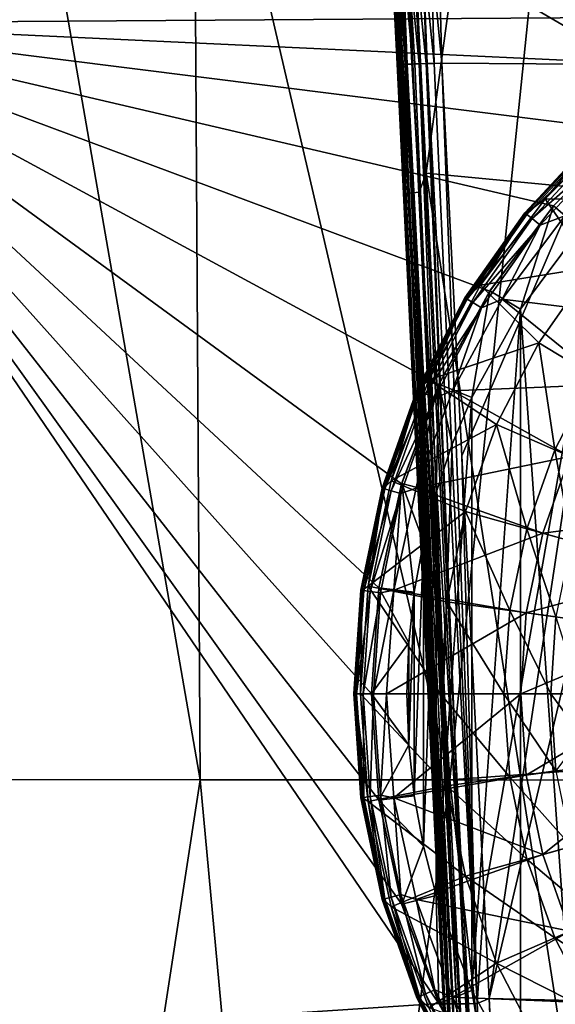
# Model space of a CAD drawing. Header units: metres. Extents: x -109 to 109, y -144 to 54.
# Tile 15 of 150: x -15.42 to -7.89, y -77.67 to -63.82. Entities that reach past the tile are written whole.
import ezdxf

# ---------------------------------------------------------------- set-up
doc = ezdxf.new("R2010")
doc.units = ezdxf.units.M
doc.layers.add('solid_20062313_XXX', color=7, linetype='CONTINUOUS')

msp = doc.modelspace()

# ---------------------------------------------------------------- linework, layer by layer
at = {"layer": 'solid_20062313_XXX'}
for points in [[(-18.923677, -63.866531, -18.736042), (-18.923677, -49.454903, -19.060717), (-4.350951, -63.76862, -18.802891)], [(-10.115058, -64.439003, 75.02153), (-10.074758, -65.254967, 78.635147), (-10.700845, -52.549263, 78.299965)], [(-10.010187, -66.261536, 78.782341), (-10.700845, -52.549263, 78.299965), (-10.074758, -65.254967, 78.635147)], [(-10.183054, -63.059097, 74.965996), (-10.115058, -64.439003, 75.02153), (-10.700845, -52.549263, 78.299965)], [(-10.010187, -66.261536, 78.782341), (-10.685364, -52.58062, 78.417473), (-10.700845, -52.549263, 78.299965)], [(-9.966352, -66.256454, 78.896538), (-10.644606, -52.575531, 78.528023), (-10.685364, -52.58062, 78.417473)], [(-10.010187, -66.261536, 78.782341), (-9.966352, -66.256454, 78.896538), (-10.685364, -52.58062, 78.417473)], [(-9.896093, -66.250427, 78.996613), (-10.579098, -52.569576, 78.6259), (-10.644606, -52.575531, 78.528023)], [(-9.966352, -66.256454, 78.896538), (-9.896093, -66.250427, 78.996613), (-10.644606, -52.575531, 78.528023)], [(-9.803621, -66.243828, 79.076569), (-10.492484, -52.563084, 78.705673), (-10.579098, -52.569576, 78.6259)], [(-9.896093, -66.250427, 78.996613), (-9.803621, -66.243828, 79.076569), (-10.579098, -52.569576, 78.6259)], [(-10.492484, -52.563084, 78.705673), (-9.707692, -65.977661, 79.124809), (-10.100927, -58.236454, 78.920013)], [(-9.803621, -66.243828, 79.076569), (-9.707692, -65.977661, 79.124809), (-10.492484, -52.563084, 78.705673)], [(-7.881042, -52.555065, 79.652817), (-10.100927, -58.236454, 78.920013), (-9.707692, -65.977661, 79.124809)], [(-7.881042, -52.555065, 79.652817), (-9.707692, -65.977661, 79.124809), (-6.993789, -66.234833, 79.953575)], [(-16.3997, -74.506058, 14.193217), (-12.888267, -74.506508, 14.378512), (-15.578664, -59.018909, 17.282871)], [(-12.888267, -74.506508, 14.378512), (-12.981523, -59.019096, 17.406761), (-15.578664, -59.018909, 17.282871)], [(-9.375588, -74.506851, 14.519358), (-10.384068, -59.01923, 17.508102), (-12.981523, -59.019096, 17.406761)], [(-12.888267, -74.506508, 14.378512), (-9.375588, -74.506851, 14.519358), (-12.981523, -59.019096, 17.406761)], [(-9.375588, -74.506851, 14.519358), (-7.783742, -59.019222, 17.586992), (-10.384068, -59.01923, 17.508102)], [(-9.375588, -74.506851, 14.519358), (-5.923224, -74.256767, 14.663168), (-7.783742, -59.019222, 17.586992)], [(-9.528628, -62.870972, 74.119637), (-6.835571, -62.698257, 73.569107), (-6.833674, -64.449638, 73.739952)], [(-10.041655, -62.845592, 74.463936), (-9.97241, -64.442192, 74.565918), (-10.106097, -62.870903, 74.578461)], [(-9.895923, -64.440765, 74.471741), (-9.97241, -64.442192, 74.565918), (-10.041655, -62.845592, 74.463936)], [(-9.957701, -62.914883, 74.37056), (-9.895923, -64.440765, 74.471741), (-10.041655, -62.845592, 74.463936)], [(-10.180702, -62.9132, 74.828178), (-10.105943, -64.441101, 74.901527), (-10.183054, -63.059097, 74.965996)], [(-10.152744, -62.893734, 74.700806), (-10.078644, -64.44236, 74.783318), (-10.180702, -62.9132, 74.828178)], [(-10.085881, -64.442169, 74.807854), (-10.105943, -64.441101, 74.901527), (-10.180702, -62.9132, 74.828178)], [(-10.078644, -64.44236, 74.783318), (-10.085881, -64.442169, 74.807854), (-10.180702, -62.9132, 74.828178)], [(-10.106097, -62.870903, 74.578461), (-10.033789, -64.442726, 74.670578), (-10.152744, -62.893734, 74.700806)], [(-10.033789, -64.442726, 74.670578), (-10.078644, -64.44236, 74.783318), (-10.152744, -62.893734, 74.700806)], [(-10.000704, -64.442535, 74.609703), (-10.033789, -64.442726, 74.670578), (-10.106097, -62.870903, 74.578461)], [(-9.97241, -64.442192, 74.565918), (-10.000704, -64.442535, 74.609703), (-10.106097, -62.870903, 74.578461)], [(-9.8626, -62.892982, 74.281036), (-9.806087, -64.438477, 74.390221), (-9.957701, -62.914883, 74.37056)], [(-9.865723, -64.440056, 74.441498), (-9.895923, -64.440765, 74.471741), (-9.957701, -62.914883, 74.37056)], [(-9.806087, -64.438477, 74.390221), (-9.865723, -64.440056, 74.441498), (-9.957701, -62.914883, 74.37056)], [(-9.754921, -62.87701, 74.207436), (-9.704973, -64.435387, 74.323227), (-9.8626, -62.892982, 74.281036)], [(-9.704973, -64.435387, 74.323227), (-9.806087, -64.438477, 74.390221), (-9.8626, -62.892982, 74.281036)], [(-9.637234, -62.871311, 74.152191), (-9.594908, -64.431564, 74.272308), (-9.754921, -62.87701, 74.207436)], [(-9.69076, -64.434921, 74.315483), (-9.704973, -64.435387, 74.323227), (-9.754921, -62.87701, 74.207436)], [(-9.594908, -64.431564, 74.272308), (-9.69076, -64.434921, 74.315483), (-9.754921, -62.87701, 74.207436)], [(-9.637234, -62.871311, 74.152191), (-9.528628, -62.870972, 74.119637), (-9.488543, -64.42746, 74.240829)], [(-9.637234, -62.871311, 74.152191), (-9.488543, -64.42746, 74.240829), (-9.594908, -64.431564, 74.272308)], [(-9.528628, -62.870972, 74.119637), (-6.833674, -64.449638, 73.739952), (-9.488543, -64.42746, 74.240829)], [(-10.105943, -64.441101, 74.901527), (-10.115058, -64.439003, 75.02153), (-10.183054, -63.059097, 74.965996)], [(-18.923677, -63.866531, -18.736042), (-4.350951, -63.76862, -18.802891), (-5.663163, -64.484863, -18.780922)], [(-18.923677, -63.866531, -18.736042), (-10.052914, -76.252441, -18.401833), (-9.530272, -77.653381, -18.354422)], [(-18.923677, -78.274643, -18.281536), (-18.923677, -63.866531, -18.736042), (-9.530272, -77.653381, -18.354422)], [(-18.923677, -63.866531, -18.736042), (-10.370803, -74.791458, -18.450766), (-10.052914, -76.252441, -18.401833)], [(-18.923677, -63.866531, -18.736042), (-10.477499, -73.299675, -18.500175), (-10.370803, -74.791458, -18.450766)], [(-18.923677, -63.866531, -18.736042), (-10.370713, -71.807922, -18.549036), (-10.477499, -73.299675, -18.500175)], [(-18.923677, -63.866531, -18.736042), (-10.052754, -70.347015, -18.596359), (-10.370713, -71.807922, -18.549036)], [(-18.923677, -63.866531, -18.736042), (-9.530068, -68.946175, -18.641235), (-10.052754, -70.347015, -18.596359)], [(-18.923677, -63.866531, -18.736042), (-8.813179, -67.633797, -18.682835), (-9.530068, -68.946175, -18.641235)], [(-18.923677, -63.866531, -18.736042), (-7.917024, -66.437149, -18.720402), (-8.813179, -67.633797, -18.682835)], [(-18.923677, -63.866531, -18.736042), (-6.860021, -65.380524, -18.753273), (-7.917024, -66.437149, -18.720402)], [(-18.923677, -63.866531, -18.736042), (-5.663163, -64.484863, -18.780922), (-6.860021, -65.380524, -18.753273)], [(-10.115058, -64.439003, 75.02153), (-9.845642, -69.906487, 75.170532), (-10.074758, -65.254967, 78.635147)], [(-10.105943, -64.441101, 74.901527), (-9.845642, -69.906487, 75.170532), (-10.115058, -64.439003, 75.02153)], [(-9.541429, -76.080132, 75.36055), (-9.845642, -69.906487, 75.170532), (-10.105943, -64.441101, 74.901527)], [(-10.105943, -64.441101, 74.901527), (-9.467389, -77.582664, 75.408554), (-9.541429, -76.080132, 75.36055)], [(-9.442549, -77.658821, 75.228584), (-9.467389, -77.582664, 75.408554), (-10.105943, -64.441101, 74.901527)], [(-9.442549, -77.658821, 75.228584), (-10.105943, -64.441101, 74.901527), (-10.085881, -64.442169, 74.807854)], [(-9.442549, -77.658821, 75.228584), (-10.085881, -64.442169, 74.807854), (-10.078644, -64.44236, 74.783318)], [(-9.442549, -77.658821, 75.228584), (-10.078644, -64.44236, 74.783318), (-10.033789, -64.442726, 74.670578)], [(-9.380264, -77.661293, 75.055893), (-10.033789, -64.442726, 74.670578), (-10.000704, -64.442535, 74.609703)], [(-9.442549, -77.658821, 75.228584), (-10.033789, -64.442726, 74.670578), (-9.380264, -77.661293, 75.055893)], [(-9.380264, -77.661293, 75.055893), (-10.000704, -64.442535, 74.609703), (-9.97241, -64.442192, 74.565918)], [(-9.280301, -77.661316, 74.901894), (-9.97241, -64.442192, 74.565918), (-9.895923, -64.440765, 74.471741)], [(-9.380264, -77.661293, 75.055893), (-9.97241, -64.442192, 74.565918), (-9.280301, -77.661316, 74.901894)], [(-9.280301, -77.661316, 74.901894), (-9.895923, -64.440765, 74.471741), (-9.865723, -64.440056, 74.441498)], [(-9.280301, -77.661316, 74.901894), (-9.865723, -64.440056, 74.441498), (-9.806087, -64.438477, 74.390221)], [(-9.147923, -77.658875, 74.774704), (-9.806087, -64.438477, 74.390221), (-9.704973, -64.435387, 74.323227)], [(-9.280301, -77.661316, 74.901894), (-9.806087, -64.438477, 74.390221), (-9.147923, -77.658875, 74.774704)], [(-9.147923, -77.658875, 74.774704), (-9.704973, -64.435387, 74.323227), (-9.69076, -64.434921, 74.315483)], [(-8.990102, -77.654106, 74.681023), (-9.69076, -64.434921, 74.315483), (-9.594908, -64.431564, 74.272308)], [(-9.147923, -77.658875, 74.774704), (-9.69076, -64.434921, 74.315483), (-8.990102, -77.654106, 74.681023)], [(-8.990102, -77.654106, 74.681023), (-9.594908, -64.431564, 74.272308), (-9.488543, -64.42746, 74.240829)], [(-9.205562, -69.952705, 74.389282), (-9.488543, -64.42746, 74.240829), (-6.833674, -64.449638, 73.739952)], [(-8.990102, -77.654106, 74.681023), (-9.488543, -64.42746, 74.240829), (-9.205562, -69.952705, 74.389282)], [(-9.205562, -69.952705, 74.389282), (-6.833674, -64.449638, 73.739952), (-8.890816, -76.152489, 74.578362)], [(-8.890816, -76.152489, 74.578362), (-6.833674, -64.449638, 73.739952), (-8.818457, -77.582085, 74.623703)], [(-8.818457, -77.582085, 74.623703), (-6.833674, -64.449638, 73.739952), (-5.72195, -64.456703, 73.579842)], [(-8.818457, -77.582085, 74.623703), (-5.72195, -64.456703, 73.579842), (-5.309016, -77.670204, 74.091896)], [(-9.845642, -69.906487, 75.170532), (-10.026518, -66.233948, 78.660789), (-10.074758, -65.254967, 78.635147)], [(-10.010187, -66.261536, 78.782341), (-10.074758, -65.254967, 78.635147), (-10.026518, -66.233948, 78.660789)], [(-8.035094, -66.337563, 34.124977), (-6.962449, -65.264915, 34.124977), (-6.488943, -66.352036, 31.413622)], [(-7.307437, -65.475647, 34.35183), (-6.962449, -65.264915, 34.124977), (-8.035094, -66.337563, 34.124977)], [(-7.319871, -65.462334, 34.590019), (-8.318922, -66.532051, 34.590019), (-7.293392, -65.490685, 34.825729)], [(-8.304791, -66.543549, 34.35183), (-8.318922, -66.532051, 34.590019), (-7.319871, -65.462334, 34.590019)], [(-8.318922, -66.532051, 34.590019), (-8.28883, -66.556534, 34.825729), (-7.293392, -65.490685, 34.825729)], [(-7.307437, -65.475647, 34.35183), (-8.304791, -66.543549, 34.35183), (-7.319871, -65.462334, 34.590019)], [(-7.307437, -65.475647, 34.35183), (-8.035094, -66.337563, 34.124977), (-8.304791, -66.543549, 34.35183)], [(-7.293392, -65.490685, 34.825729), (-8.28883, -66.556534, 34.825729), (-7.22951, -65.559082, 35.045513)], [(-6.862831, -65.382957, -39.900002), (-7.917049, -66.43718, -39.900002), (-7.917024, -66.437149, -18.720402)], [(-7.534791, -66.75956, -40.400002), (-7.917049, -66.43718, -39.900002), (-6.862831, -65.382957, -39.900002)], [(-6.862831, -65.382957, -39.900002), (-7.917024, -66.437149, -18.720402), (-6.860021, -65.380524, -18.753273)], [(-8.28883, -66.556534, 34.825729), (-8.216229, -66.615601, 35.045513), (-7.22951, -65.559082, 35.045513)], [(-7.22951, -65.559082, 35.045513), (-8.216229, -66.615601, 35.045513), (-7.131872, -65.663628, 35.236832)], [(-8.216229, -66.615601, 35.045513), (-8.105265, -66.705879, 35.236832), (-7.131872, -65.663628, 35.236832)], [(-7.131872, -65.663628, 35.236832), (-8.105265, -66.705879, 35.236832), (-7.75814, -66.577545, 35.388119)], [(-9.803621, -66.243828, 79.076569), (-8.997873, -79.889313, 79.493538), (-9.707692, -65.977661, 79.124809)], [(-9.707692, -65.977661, 79.124809), (-8.997873, -79.889313, 79.493538), (-7.531503, -79.889099, 79.899292)], [(-6.993789, -66.234833, 79.953575), (-9.707692, -65.977661, 79.124809), (-7.531503, -79.889099, 79.899292)], [(-9.467389, -77.582664, 75.408554), (-9.352147, -79.919518, 79.015106), (-10.026518, -66.233948, 78.660789)], [(-9.336104, -79.915359, 79.141403), (-10.026518, -66.233948, 78.660789), (-9.352147, -79.919518, 79.015106)], [(-9.541429, -76.080132, 75.36055), (-9.467389, -77.582664, 75.408554), (-10.026518, -66.233948, 78.660789)], [(-9.845642, -69.906487, 75.170532), (-9.541429, -76.080132, 75.36055), (-10.026518, -66.233948, 78.660789)], [(-9.336104, -79.915359, 79.141403), (-10.010187, -66.261536, 78.782341), (-10.026518, -66.233948, 78.660789)], [(-9.288692, -79.909882, 79.259499), (-9.966352, -66.256454, 78.896538), (-10.010187, -66.261536, 78.782341)], [(-9.336104, -79.915359, 79.141403), (-9.288692, -79.909882, 79.259499), (-10.010187, -66.261536, 78.782341)], [(-9.212988, -79.903427, 79.361732), (-9.896093, -66.250427, 78.996613), (-9.966352, -66.256454, 78.896538)], [(-9.288692, -79.909882, 79.259499), (-9.212988, -79.903427, 79.361732), (-9.966352, -66.256454, 78.896538)], [(-9.113905, -79.896416, 79.441475), (-9.803621, -66.243828, 79.076569), (-9.896093, -66.250427, 78.996613)], [(-9.212988, -79.903427, 79.361732), (-9.113905, -79.896416, 79.441475), (-9.896093, -66.250427, 78.996613)], [(-9.113905, -79.896416, 79.441475), (-8.997873, -79.889313, 79.493538), (-9.803621, -66.243828, 79.076569)], [(-8.944167, -67.551941, 34.124977), (-8.035094, -66.337563, 34.124977), (-7.374585, -67.300331, 31.413622)], [(-8.304791, -66.543549, 34.35183), (-8.035094, -66.337563, 34.124977), (-8.944167, -67.551941, 34.124977)], [(-8.811739, -67.631554, -39.899998), (-8.813179, -67.633797, -18.682835), (-7.917024, -66.437149, -18.720402)], [(-7.917049, -66.43718, -39.900002), (-8.811739, -67.631554, -39.899998), (-7.917024, -66.437149, -18.720402)], [(-8.381899, -67.887566, -40.400002), (-8.811739, -67.631554, -39.899998), (-7.917049, -66.43718, -39.900002)], [(-7.534791, -66.75956, -40.400002), (-8.381899, -67.887566, -40.400002), (-7.917049, -66.43718, -39.900002)], [(-8.035094, -66.337563, 34.124977), (-6.488943, -66.352036, 31.413622), (-7.374585, -67.300331, 31.413622)], [(-8.318922, -66.532051, 34.590019), (-9.163008, -67.727852, 34.590019), (-8.28883, -66.556534, 34.825729)], [(-9.147443, -67.73732, 34.35183), (-9.163008, -67.727852, 34.590019), (-8.318922, -66.532051, 34.590019)], [(-9.163008, -67.727852, 34.590019), (-9.129862, -67.748009, 34.825729), (-8.28883, -66.556534, 34.825729)], [(-8.304791, -66.543549, 34.35183), (-9.147443, -67.73732, 34.35183), (-8.318922, -66.532051, 34.590019)], [(-8.304791, -66.543549, 34.35183), (-8.944167, -67.551941, 34.124977), (-9.147443, -67.73732, 34.35183)], [(-8.28883, -66.556534, 34.825729), (-9.129862, -67.748009, 34.825729), (-8.216229, -66.615601, 35.045513)], [(-7.75814, -66.577545, 35.388119), (-8.635879, -67.750069, 35.388119), (-6.498512, -68.013069, 36.453377)], [(-8.105265, -66.705879, 35.236832), (-8.635879, -67.750069, 35.388119), (-7.75814, -66.577545, 35.388119)], [(-9.129862, -67.748009, 34.825729), (-9.049894, -67.796638, 35.045513), (-8.216229, -66.615601, 35.045513)], [(-8.216229, -66.615601, 35.045513), (-9.049894, -67.796638, 35.045513), (-8.105265, -66.705879, 35.236832)], [(-9.049894, -67.796638, 35.045513), (-8.927671, -67.870964, 35.236832), (-8.105265, -66.705879, 35.236832)], [(-8.105265, -66.705879, 35.236832), (-8.927671, -67.870964, 35.236832), (-8.635879, -67.750069, 35.388119)], [(-7.534791, -66.75956, -40.400002), (-7.536015, -79.839027, -40.400002), (-8.381899, -67.887566, -40.400002)], [(-8.944167, -67.551941, 34.124977), (-7.374585, -67.300331, 31.413622), (-8.122852, -68.360382, 31.413622)], [(-8.122852, -68.360382, 31.413622), (-7.374585, -67.300331, 31.413622), (-7.358412, -68.825249, 28.614693)], [(-9.671163, -68.883339, 34.124977), (-8.944167, -67.551941, 34.124977), (-8.122852, -68.360382, 31.413622)], [(-9.147443, -67.73732, 34.35183), (-8.944167, -67.551941, 34.124977), (-9.671163, -68.883339, 34.124977)], [(-9.529, -68.94384, -39.899998), (-9.530068, -68.946175, -18.641235), (-8.813179, -67.633797, -18.682835)], [(-8.811739, -67.631554, -39.899998), (-9.529, -68.94384, -39.899998), (-8.813179, -67.633797, -18.682835)], [(-9.064593, -69.130669, -40.400002), (-9.529, -68.94384, -39.899998), (-8.811739, -67.631554, -39.899998)], [(-8.381899, -67.887566, -40.400002), (-9.064593, -69.130669, -40.400002), (-8.811739, -67.631554, -39.899998)], [(-9.163008, -67.727852, 34.590019), (-9.836404, -69.027443, 34.590019), (-9.129862, -67.748009, 34.825729)], [(-9.819695, -69.034706, 34.35183), (-9.836404, -69.027443, 34.590019), (-9.163008, -67.727852, 34.590019)], [(-9.836404, -69.027443, 34.590019), (-9.800821, -69.0429, 34.825729), (-9.129862, -67.748009, 34.825729)], [(-9.147443, -67.73732, 34.35183), (-9.819695, -69.034706, 34.35183), (-9.163008, -67.727852, 34.590019)], [(-9.147443, -67.73732, 34.35183), (-9.671163, -68.883339, 34.124977), (-9.819695, -69.034706, 34.35183)], [(-9.129862, -67.748009, 34.825729), (-9.800821, -69.0429, 34.825729), (-9.049894, -67.796638, 35.045513)], [(-9.800821, -69.0429, 34.825729), (-9.714978, -69.080193, 35.045513), (-9.049894, -67.796638, 35.045513)], [(-9.049894, -67.796638, 35.045513), (-9.714978, -69.080193, 35.045513), (-8.927671, -67.870964, 35.236832)], [(-8.635879, -67.750069, 35.388119), (-9.337815, -69.035576, 35.388119), (-7.157888, -68.947189, 36.453377)], [(-8.927671, -67.870964, 35.236832), (-9.337815, -69.035576, 35.388119), (-8.635879, -67.750069, 35.388119)], [(-8.635879, -67.750069, 35.388119), (-7.157888, -68.947189, 36.453377), (-6.498512, -68.013069, 36.453377)], [(-9.714978, -69.080193, 35.045513), (-9.583773, -69.137177, 35.236832), (-8.927671, -67.870964, 35.236832)], [(-8.927671, -67.870964, 35.236832), (-9.583773, -69.137177, 35.236832), (-9.337815, -69.035576, 35.388119)], [(-8.381899, -67.887566, -40.400002), (-9.06421, -77.470169, -40.400002), (-9.064593, -69.130669, -40.400002)], [(-8.381899, -67.887566, -40.400002), (-8.382213, -78.711945, -40.400002), (-9.06421, -77.470169, -40.400002)], [(-8.381899, -67.887566, -40.400002), (-7.536015, -79.839027, -40.400002), (-8.382213, -78.711945, -40.400002)], [(-9.671163, -68.883339, 34.124977), (-8.122852, -68.360382, 31.413622), (-8.719807, -69.512451, 31.413622)], [(-8.719807, -69.512451, 31.413622), (-8.122852, -68.360382, 31.413622), (-7.899187, -69.868896, 28.614693)], [(-8.122852, -68.360382, 31.413622), (-7.358412, -68.825249, 28.614693), (-7.899187, -69.868896, 28.614693)], [(-7.899187, -69.868896, 28.614693), (-7.358412, -68.825249, 28.614693), (-7.296801, -70.130554, 25.75058)], [(-10.20128, -70.304642, 34.124977), (-9.671163, -68.883339, 34.124977), (-8.719807, -69.512451, 31.413622)], [(-9.819695, -69.034706, 34.35183), (-9.671163, -68.883339, 34.124977), (-10.20128, -70.304642, 34.124977)], [(-10.05142, -70.342476, -39.899998), (-10.052754, -70.347015, -18.596359), (-9.530068, -68.946175, -18.641235)], [(-9.529, -68.94384, -39.899998), (-10.05142, -70.342476, -39.899998), (-9.530068, -68.946175, -18.641235)], [(-9.566667, -70.466446, -40.400002), (-10.05142, -70.342476, -39.899998), (-9.529, -68.94384, -39.899998)], [(-9.339133, -69.78849, -40.400002), (-9.566667, -70.466446, -40.400002), (-9.529, -68.94384, -39.899998)], [(-9.064593, -69.130669, -40.400002), (-9.339133, -69.78849, -40.400002), (-9.529, -68.94384, -39.899998)], [(-9.337815, -69.035576, 35.388119), (-7.683927, -69.962402, 36.453377), (-7.157888, -68.947189, 36.453377)], [(-9.836404, -69.027443, 34.590019), (-10.326567, -70.406631, 34.590019), (-9.800821, -69.0429, 34.825729)], [(-10.309025, -70.411545, 34.35183), (-10.326567, -70.406631, 34.590019), (-9.836404, -69.027443, 34.590019)], [(-10.326567, -70.406631, 34.590019), (-10.289211, -70.417099, 34.825729), (-9.800821, -69.0429, 34.825729)], [(-9.819695, -69.034706, 34.35183), (-10.309025, -70.411545, 34.35183), (-9.836404, -69.027443, 34.590019)], [(-9.819695, -69.034706, 34.35183), (-10.20128, -70.304642, 34.124977), (-10.309025, -70.411545, 34.35183)], [(-9.800821, -69.0429, 34.825729), (-10.289211, -70.417099, 34.825729), (-9.714978, -69.080193, 35.045513)], [(-10.289211, -70.417099, 34.825729), (-10.19909, -70.442352, 35.045513), (-9.714978, -69.080193, 35.045513)], [(-9.714978, -69.080193, 35.045513), (-10.19909, -70.442352, 35.045513), (-9.583773, -69.137177, 35.236832)], [(-9.337815, -69.035576, 35.388119), (-9.84966, -70.40789, 35.388119), (-7.683927, -69.962402, 36.453377)], [(-9.583773, -69.137177, 35.236832), (-9.84966, -70.40789, 35.388119), (-9.337815, -69.035576, 35.388119)], [(-10.19909, -70.442352, 35.045513), (-10.061346, -70.480942, 35.236832), (-9.583773, -69.137177, 35.236832)], [(-9.583773, -69.137177, 35.236832), (-10.061346, -70.480942, 35.236832), (-9.84966, -70.40789, 35.388119)], [(-9.064593, -69.130669, -40.400002), (-9.06421, -77.470169, -40.400002), (-9.566237, -76.134995, -40.400002)], [(-9.064593, -69.130669, -40.400002), (-9.566237, -76.134995, -40.400002), (-9.339133, -69.78849, -40.400002)], [(-10.20128, -70.304642, 34.124977), (-8.719807, -69.512451, 31.413622), (-9.154327, -70.735077, 31.413622)], [(-9.154327, -70.735077, 31.413622), (-8.719807, -69.512451, 31.413622), (-8.292815, -70.976463, 28.614693)], [(-8.719807, -69.512451, 31.413622), (-7.899187, -69.868896, 28.614693), (-8.292815, -70.976463, 28.614693)], [(-9.339133, -69.78849, -40.400002), (-9.566237, -76.134995, -40.400002), (-9.566667, -70.466446, -40.400002)], [(-8.292815, -70.976463, 28.614693), (-7.899187, -69.868896, 28.614693), (-7.660411, -71.153656, 25.75058)], [(-7.899187, -69.868896, 28.614693), (-7.296801, -70.130554, 25.75058), (-7.660411, -71.153656, 25.75058)], [(-9.84966, -70.40789, 35.388119), (-8.066828, -71.03978, 36.453377), (-7.683927, -69.962402, 36.453377)], [(-8.990102, -77.654106, 74.681023), (-9.205562, -69.952705, 74.389282), (-8.890816, -76.152489, 74.578362)], [(-5.850339, -70.758842, 37.297375), (-7.683927, -69.962402, 36.453377), (-8.066828, -71.03978, 36.453377)], [(-10.523728, -71.786919, 34.124977), (-10.20128, -70.304642, 34.124977), (-9.154327, -70.735077, 31.413622)], [(-10.309025, -70.411545, 34.35183), (-10.20128, -70.304642, 34.124977), (-10.523728, -71.786919, 34.124977)], [(-10.370489, -71.806366, -39.899998), (-10.370713, -71.807922, -18.549036), (-10.052754, -70.347015, -18.596359)], [(-10.05142, -70.342476, -39.899998), (-10.370489, -71.806366, -39.899998), (-10.052754, -70.347015, -18.596359)], [(-9.874326, -71.868935, -40.400002), (-10.370489, -71.806366, -39.899998), (-10.05142, -70.342476, -39.899998)], [(-9.745625, -71.161476, -40.400002), (-9.874326, -71.868935, -40.400002), (-10.05142, -70.342476, -39.899998)], [(-9.566667, -70.466446, -40.400002), (-9.745625, -71.161476, -40.400002), (-10.05142, -70.342476, -39.899998)], [(-10.326567, -70.406631, 34.590019), (-10.624365, -71.839714, 34.590019), (-10.289211, -70.417099, 34.825729)], [(-10.606318, -71.842194, 34.35183), (-10.624365, -71.839714, 34.590019), (-10.326567, -70.406631, 34.590019)], [(-10.624365, -71.839714, 34.590019), (-10.585932, -71.844994, 34.825729), (-10.289211, -70.417099, 34.825729)], [(-10.309025, -70.411545, 34.35183), (-10.606318, -71.842194, 34.35183), (-10.326567, -70.406631, 34.590019)], [(-10.309025, -70.411545, 34.35183), (-10.523728, -71.786919, 34.124977), (-10.606318, -71.842194, 34.35183)], [(-10.289211, -70.417099, 34.825729), (-10.585932, -71.844994, 34.825729), (-10.19909, -70.442352, 35.045513)], [(-10.585932, -71.844994, 34.825729), (-10.493212, -71.857742, 35.045513), (-10.19909, -70.442352, 35.045513)], [(-10.19909, -70.442352, 35.045513), (-10.493212, -71.857742, 35.045513), (-10.061346, -70.480942, 35.236832)], [(-10.493212, -71.857742, 35.045513), (-10.351496, -71.87722, 35.236832), (-10.061346, -70.480942, 35.236832)], [(-10.061346, -70.480942, 35.236832), (-10.351496, -71.87722, 35.236832), (-10.160995, -71.839081, 35.388119)], [(-9.84966, -70.40789, 35.388119), (-10.160995, -71.839081, 35.388119), (-8.066828, -71.03978, 36.453377)], [(-10.061346, -70.480942, 35.236832), (-10.160995, -71.839081, 35.388119), (-9.84966, -70.40789, 35.388119)], [(-9.566667, -70.466446, -40.400002), (-9.745354, -75.439766, -40.400002), (-9.745625, -71.161476, -40.400002)], [(-9.566667, -70.466446, -40.400002), (-9.566237, -76.134995, -40.400002), (-9.745354, -75.439766, -40.400002)], [(-10.523728, -71.786919, 34.124977), (-9.154327, -70.735077, 31.413622), (-9.418321, -72.005478, 31.413622)], [(-9.418321, -72.005478, 31.413622), (-9.154327, -70.735077, 31.413622), (-8.531963, -72.127312, 28.614693)], [(-9.154327, -70.735077, 31.413622), (-8.292815, -70.976463, 28.614693), (-8.531963, -72.127312, 28.614693)], [(-6.14187, -71.579132, 37.297375), (-5.850339, -70.758842, 37.297375), (-8.066828, -71.03978, 36.453377)], [(-10.160995, -71.839081, 35.388119), (-8.299459, -72.159264, 36.453377), (-8.066828, -71.03978, 36.453377)], [(-8.531963, -72.127312, 28.614693), (-8.292815, -70.976463, 28.614693), (-7.881322, -72.216736, 25.75058)], [(-6.14187, -71.579132, 37.297375), (-8.066828, -71.03978, 36.453377), (-8.299459, -72.159264, 36.453377)], [(-8.292815, -70.976463, 28.614693), (-7.660411, -71.153656, 25.75058), (-7.881322, -72.216736, 25.75058)], [(-9.745625, -71.161476, -40.400002), (-9.874166, -74.732155, -40.400002), (-9.874326, -71.868935, -40.400002)], [(-9.745625, -71.161476, -40.400002), (-9.745354, -75.439766, -40.400002), (-9.874166, -74.732155, -40.400002)], [(-6.31899, -72.431473, 37.297375), (-6.14187, -71.579132, 37.297375), (-8.299459, -72.159264, 36.453377)], [(-10.624365, -71.839714, 34.590019), (-10.706034, -73.300003, 34.35183), (-10.724251, -73.300003, 34.590019)], [(-10.624365, -71.839714, 34.590019), (-10.724251, -73.300003, 34.590019), (-10.585932, -71.844994, 34.825729)], [(-10.585932, -71.844994, 34.825729), (-10.724251, -73.300003, 34.590019), (-10.685456, -73.300003, 34.825729)], [(-10.606318, -71.842194, 34.35183), (-10.706034, -73.300003, 34.35183), (-10.624365, -71.839714, 34.590019)], [(-10.606318, -71.842194, 34.35183), (-10.631946, -73.300003, 34.124977), (-10.706034, -73.300003, 34.35183)], [(-10.585932, -71.844994, 34.825729), (-10.685456, -73.300003, 34.825729), (-10.493212, -71.857742, 35.045513)], [(-10.493212, -71.857742, 35.045513), (-10.685456, -73.300003, 34.825729), (-10.591865, -73.300003, 35.045513)], [(-10.631946, -73.300003, 34.124977), (-10.523728, -71.786919, 34.124977), (-9.506868, -73.300003, 31.413622)], [(-10.606318, -71.842194, 34.35183), (-10.523728, -71.786919, 34.124977), (-10.631946, -73.300003, 34.124977)], [(-10.493212, -71.857742, 35.045513), (-10.591865, -73.300003, 35.045513), (-10.351496, -71.87722, 35.236832)], [(-10.523728, -71.786919, 34.124977), (-9.418321, -72.005478, 31.413622), (-9.506868, -73.300003, 31.413622)], [(-10.370489, -71.806366, -39.899998), (-10.477499, -73.300003, -39.899998), (-10.370713, -71.807922, -18.549036)], [(-9.951722, -72.583588, -40.400002), (-10.477499, -73.300003, -39.899998), (-10.370489, -71.806366, -39.899998)], [(-10.477499, -73.300003, -39.899998), (-10.477499, -73.299675, -18.500175), (-10.370713, -71.807922, -18.549036)], [(-10.448816, -73.300003, 35.236832), (-10.265481, -73.300003, 35.388119), (-10.160995, -71.839081, 35.388119)], [(-10.351496, -71.87722, 35.236832), (-10.448816, -73.300003, 35.236832), (-10.160995, -71.839081, 35.388119)], [(-9.874326, -71.868935, -40.400002), (-9.951722, -72.583588, -40.400002), (-10.370489, -71.806366, -39.899998)], [(-10.160995, -71.839081, 35.388119), (-10.265481, -73.300003, 35.388119), (-8.299459, -72.159264, 36.453377)], [(-9.874326, -71.868935, -40.400002), (-9.951641, -74.01757, -40.400002), (-9.951722, -72.583588, -40.400002)], [(-9.874326, -71.868935, -40.400002), (-9.874166, -74.732155, -40.400002), (-9.951641, -74.01757, -40.400002)], [(-10.351496, -71.87722, 35.236832), (-10.591865, -73.300003, 35.045513), (-10.448816, -73.300003, 35.236832)], [(-9.506868, -73.300003, 31.413622), (-9.418321, -72.005478, 31.413622), (-8.612178, -73.300003, 28.614693)], [(-9.418321, -72.005478, 31.413622), (-8.531963, -72.127312, 28.614693), (-8.612178, -73.300003, 28.614693)], [(-8.612178, -73.300003, 28.614693), (-8.531963, -72.127312, 28.614693), (-7.95542, -73.300003, 25.75058)], [(-8.531963, -72.127312, 28.614693), (-7.881322, -72.216736, 25.75058), (-7.95542, -73.300003, 25.75058)], [(-10.265481, -73.300003, 35.388119), (-8.377488, -73.300003, 36.453377), (-8.299459, -72.159264, 36.453377)], [(-6.31899, -72.431473, 37.297375), (-8.299459, -72.159264, 36.453377), (-8.377488, -73.300003, 36.453377)], [(-7.542098, -73.300003, 22.850237), (-7.95542, -73.300003, 25.75058), (-7.881322, -72.216736, 25.75058)], [(-6.378398, -73.300003, 37.297375), (-6.31899, -72.431473, 37.297375), (-8.377488, -73.300003, 36.453377)], [(-9.951722, -72.583588, -40.400002), (-9.977515, -73.300606, -40.400002), (-10.477499, -73.300003, -39.899998)], [(-9.951722, -72.583588, -40.400002), (-9.951641, -74.01757, -40.400002), (-9.977515, -73.300606, -40.400002)], [(-10.724251, -73.300003, 34.590019), (-10.624365, -74.760284, 34.590019), (-10.685456, -73.300003, 34.825729)], [(-10.606318, -74.757805, 34.35183), (-10.624365, -74.760284, 34.590019), (-10.724251, -73.300003, 34.590019)], [(-10.706034, -73.300003, 34.35183), (-10.606318, -74.757805, 34.35183), (-10.724251, -73.300003, 34.590019)], [(-10.706034, -73.300003, 34.35183), (-10.631946, -73.300003, 34.124977), (-10.523728, -74.81308, 34.124977)], [(-10.706034, -73.300003, 34.35183), (-10.523728, -74.81308, 34.124977), (-10.606318, -74.757805, 34.35183)], [(-10.685456, -73.300003, 34.825729), (-10.585932, -74.755005, 34.825729), (-10.591865, -73.300003, 35.045513)], [(-10.624365, -74.760284, 34.590019), (-10.585932, -74.755005, 34.825729), (-10.685456, -73.300003, 34.825729)], [(-9.418321, -74.594521, 31.413622), (-10.631946, -73.300003, 34.124977), (-9.506868, -73.300003, 31.413622)], [(-10.523728, -74.81308, 34.124977), (-10.631946, -73.300003, 34.124977), (-9.418321, -74.594521, 31.413622)], [(-10.591865, -73.300003, 35.045513), (-10.493212, -74.742256, 35.045513), (-10.448816, -73.300003, 35.236832)], [(-10.585932, -74.755005, 34.825729), (-10.493212, -74.742256, 35.045513), (-10.591865, -73.300003, 35.045513)], [(-10.493212, -74.742256, 35.045513), (-10.351496, -74.722778, 35.236832), (-10.448816, -73.300003, 35.236832)], [(-10.477499, -73.300003, -39.899998), (-10.370803, -74.791458, -18.450766), (-10.477499, -73.299675, -18.500175)], [(-10.477499, -73.300003, -39.899998), (-10.370489, -74.79364, -39.899998), (-10.370803, -74.791458, -18.450766)], [(-9.951641, -74.01757, -40.400002), (-10.370489, -74.79364, -39.899998), (-10.477499, -73.300003, -39.899998)], [(-9.977515, -73.300606, -40.400002), (-9.951641, -74.01757, -40.400002), (-10.477499, -73.300003, -39.899998)], [(-10.448816, -73.300003, 35.236832), (-10.351496, -74.722778, 35.236832), (-10.265481, -73.300003, 35.388119)], [(-10.351496, -74.722778, 35.236832), (-10.160994, -74.760925, 35.388119), (-10.265481, -73.300003, 35.388119)], [(-10.160994, -74.760925, 35.388119), (-8.377488, -73.300003, 36.453377), (-10.265481, -73.300003, 35.388119)], [(-8.299459, -74.440735, 36.453377), (-8.377488, -73.300003, 36.453377), (-10.160994, -74.760925, 35.388119)], [(-8.531963, -74.472694, 28.614693), (-9.506868, -73.300003, 31.413622), (-8.612178, -73.300003, 28.614693)], [(-9.418321, -74.594521, 31.413622), (-9.506868, -73.300003, 31.413622), (-8.531963, -74.472694, 28.614693)], [(-7.881322, -74.383263, 25.75058), (-8.612178, -73.300003, 28.614693), (-7.95542, -73.300003, 25.75058)], [(-8.531963, -74.472694, 28.614693), (-8.612178, -73.300003, 28.614693), (-7.881322, -74.383263, 25.75058)], [(-8.299459, -74.440735, 36.453377), (-6.378398, -73.300003, 37.297375), (-8.377488, -73.300003, 36.453377)], [(-6.31899, -74.168526, 37.297375), (-6.378398, -73.300003, 37.297375), (-8.299459, -74.440735, 36.453377)], [(-7.518848, -73.891747, 22.850237), (-7.95542, -73.300003, 25.75058), (-7.542098, -73.300003, 22.850237)], [(-7.518848, -73.891747, 22.850237), (-7.881322, -74.383263, 25.75058), (-7.95542, -73.300003, 25.75058)], [(-9.951641, -74.01757, -40.400002), (-9.874166, -74.732155, -40.400002), (-10.370489, -74.79364, -39.899998)], [(-6.31899, -74.168526, 37.297375), (-8.299459, -74.440735, 36.453377), (-8.066828, -75.560219, 36.453377)], [(-6.14187, -75.020874, 37.297375), (-6.31899, -74.168526, 37.297375), (-8.066828, -75.560219, 36.453377)], [(-9.375588, -74.506851, 14.519358), (-5.876483, -74.511169, 14.614655), (-5.923224, -74.256767, 14.663168)], [(-8.066828, -75.560219, 36.453377), (-8.299459, -74.440735, 36.453377), (-10.160994, -74.760925, 35.388119)], [(-9.418321, -74.594521, 31.413622), (-8.531963, -74.472694, 28.614693), (-8.292815, -75.623535, 28.614693)], [(-8.531963, -74.472694, 28.614693), (-7.881322, -74.383263, 25.75058), (-7.660411, -75.44635, 25.75058)], [(-8.292815, -75.623535, 28.614693), (-8.531963, -74.472694, 28.614693), (-7.660411, -75.44635, 25.75058)], [(-19.074234, -90.244865, 10.908154), (-15.269023, -90.01075, 11.209502), (-16.3997, -74.506058, 14.193217)], [(-15.269023, -90.01075, 11.209502), (-12.888267, -74.506508, 14.378512), (-16.3997, -74.506058, 14.193217)], [(-15.269023, -90.01075, 11.209502), (-11.453464, -90.011253, 11.408254), (-12.888267, -74.506508, 14.378512)], [(-11.453464, -90.011253, 11.408254), (-9.375588, -74.506851, 14.519358), (-12.888267, -74.506508, 14.378512)], [(-11.453464, -90.011253, 11.408254), (-7.636765, -90.011604, 11.550218), (-9.375588, -74.506851, 14.519358)], [(-10.523728, -74.81308, 34.124977), (-9.418321, -74.594521, 31.413622), (-9.154327, -75.864922, 31.413622)], [(-9.154327, -75.864922, 31.413622), (-9.418321, -74.594521, 31.413622), (-8.292815, -75.623535, 28.614693)], [(-7.636765, -90.011604, 11.550218), (-5.876483, -74.511169, 14.614655), (-9.375588, -74.506851, 14.519358)], [(-10.624365, -74.760284, 34.590019), (-10.326567, -76.193367, 34.590019), (-10.585932, -74.755005, 34.825729)], [(-10.606318, -74.757805, 34.35183), (-10.309025, -76.188454, 34.35183), (-10.624365, -74.760284, 34.590019)], [(-10.309025, -76.188454, 34.35183), (-10.326567, -76.193367, 34.590019), (-10.624365, -74.760284, 34.590019)], [(-10.606318, -74.757805, 34.35183), (-10.523728, -74.81308, 34.124977), (-10.309025, -76.188454, 34.35183)], [(-10.585932, -74.755005, 34.825729), (-10.289211, -76.182899, 34.825729), (-10.493212, -74.742256, 35.045513)], [(-10.326567, -76.193367, 34.590019), (-10.289211, -76.182899, 34.825729), (-10.585932, -74.755005, 34.825729)], [(-10.493212, -74.742256, 35.045513), (-10.19909, -76.157654, 35.045513), (-10.351496, -74.722778, 35.236832)], [(-10.289211, -76.182899, 34.825729), (-10.19909, -76.157654, 35.045513), (-10.493212, -74.742256, 35.045513)], [(-9.874166, -74.732155, -40.400002), (-9.745354, -75.439766, -40.400002), (-10.370489, -74.79364, -39.899998)], [(-10.351496, -74.722778, 35.236832), (-10.061346, -76.119057, 35.236832), (-10.160994, -74.760925, 35.388119)], [(-10.19909, -76.157654, 35.045513), (-10.061346, -76.119057, 35.236832), (-10.351496, -74.722778, 35.236832)], [(-8.066828, -75.560219, 36.453377), (-10.160994, -74.760925, 35.388119), (-9.849657, -76.192116, 35.388119)], [(-10.061346, -76.119057, 35.236832), (-9.849657, -76.192116, 35.388119), (-10.160994, -74.760925, 35.388119)], [(-10.201278, -76.295364, 34.124977), (-10.523728, -74.81308, 34.124977), (-9.154327, -75.864922, 31.413622)], [(-10.309025, -76.188454, 34.35183), (-10.523728, -74.81308, 34.124977), (-10.201278, -76.295364, 34.124977)], [(-10.370489, -74.79364, -39.899998), (-10.052914, -76.252441, -18.401833), (-10.370803, -74.791458, -18.450766)], [(-10.370489, -74.79364, -39.899998), (-10.05142, -76.257523, -39.899998), (-10.052914, -76.252441, -18.401833)], [(-9.745354, -75.439766, -40.400002), (-10.05142, -76.257523, -39.899998), (-10.370489, -74.79364, -39.899998)], [(-6.14187, -75.020874, 37.297375), (-8.066828, -75.560219, 36.453377), (-7.683927, -76.637604, 36.453377)], [(-9.745354, -75.439766, -40.400002), (-9.566237, -76.134995, -40.400002), (-10.05142, -76.257523, -39.899998)], [(-8.292815, -75.623535, 28.614693), (-7.660411, -75.44635, 25.75058), (-7.296801, -76.469444, 25.75058)], [(-7.683927, -76.637604, 36.453377), (-8.066828, -75.560219, 36.453377), (-9.849657, -76.192116, 35.388119)], [(-9.154327, -75.864922, 31.413622), (-8.292815, -75.623535, 28.614693), (-7.899187, -76.731102, 28.614693)], [(-7.899187, -76.731102, 28.614693), (-8.292815, -75.623535, 28.614693), (-7.296801, -76.469444, 25.75058)], [(-10.201278, -76.295364, 34.124977), (-9.154327, -75.864922, 31.413622), (-8.719807, -77.087547, 31.413622)], [(-8.719807, -77.087547, 31.413622), (-9.154327, -75.864922, 31.413622), (-7.899187, -76.731102, 28.614693)], [(-10.289211, -76.182899, 34.825729), (-9.800821, -77.557098, 34.825729), (-10.19909, -76.157654, 35.045513)], [(-10.19909, -76.157654, 35.045513), (-9.714978, -77.519814, 35.045513), (-10.061346, -76.119057, 35.236832)], [(-9.800821, -77.557098, 34.825729), (-9.714978, -77.519814, 35.045513), (-10.19909, -76.157654, 35.045513)], [(-10.061346, -76.119057, 35.236832), (-9.583773, -77.462822, 35.236832), (-9.849657, -76.192116, 35.388119)], [(-9.714978, -77.519814, 35.045513), (-9.583773, -77.462822, 35.236832), (-10.061346, -76.119057, 35.236832)], [(-9.566237, -76.134995, -40.400002), (-9.529, -77.656158, -39.899998), (-10.05142, -76.257523, -39.899998)], [(-9.566237, -76.134995, -40.400002), (-9.06421, -77.470169, -40.400002), (-9.529, -77.656158, -39.899998)], [(-8.990102, -77.654106, 74.681023), (-8.890816, -76.152489, 74.578362), (-8.818457, -77.582085, 74.623703)], [(-10.326567, -76.193367, 34.590019), (-9.836404, -77.572556, 34.590019), (-10.289211, -76.182899, 34.825729)], [(-10.309025, -76.188454, 34.35183), (-9.819695, -77.565292, 34.35183), (-10.326567, -76.193367, 34.590019)], [(-9.819695, -77.565292, 34.35183), (-9.836404, -77.572556, 34.590019), (-10.326567, -76.193367, 34.590019)], [(-10.309025, -76.188454, 34.35183), (-10.201278, -76.295364, 34.124977), (-9.819695, -77.565292, 34.35183)], [(-9.836404, -77.572556, 34.590019), (-9.800821, -77.557098, 34.825729), (-10.289211, -76.182899, 34.825729)], [(-9.671162, -77.716667, 34.124977), (-10.201278, -76.295364, 34.124977), (-8.719807, -77.087547, 31.413622)], [(-9.819695, -77.565292, 34.35183), (-10.201278, -76.295364, 34.124977), (-9.671162, -77.716667, 34.124977)], [(-10.05142, -76.257523, -39.899998), (-9.530272, -77.653381, -18.354422), (-10.052914, -76.252441, -18.401833)], [(-10.05142, -76.257523, -39.899998), (-9.529, -77.656158, -39.899998), (-9.530272, -77.653381, -18.354422)], [(-7.683927, -76.637604, 36.453377), (-9.849657, -76.192116, 35.388119), (-9.337813, -77.56443, 35.388119)], [(-9.583773, -77.462822, 35.236832), (-9.337813, -77.56443, 35.388119), (-9.849657, -76.192116, 35.388119)], [(-7.899187, -76.731102, 28.614693), (-7.296801, -76.469444, 25.75058), (-6.797265, -77.43351, 25.75058)], [(-7.157888, -77.652809, 36.453377), (-7.683927, -76.637604, 36.453377), (-9.337813, -77.56443, 35.388119)], [(-8.719807, -77.087547, 31.413622), (-7.899187, -76.731102, 28.614693), (-7.358412, -77.77475, 28.614693)], [(-7.358412, -77.77475, 28.614693), (-7.899187, -76.731102, 28.614693), (-6.797265, -77.43351, 25.75058)], [(-9.671162, -77.716667, 34.124977), (-8.719807, -77.087547, 31.413622), (-8.122852, -78.239616, 31.413622)], [(-8.122852, -78.239616, 31.413622), (-8.719807, -77.087547, 31.413622), (-7.358412, -77.77475, 28.614693)], [(-9.800821, -77.557098, 34.825729), (-9.129862, -78.85199, 34.825729), (-9.714978, -77.519814, 35.045513)], [(-9.714978, -77.519814, 35.045513), (-9.049894, -78.80336, 35.045513), (-9.583773, -77.462822, 35.236832)], [(-9.129862, -78.85199, 34.825729), (-9.049894, -78.80336, 35.045513), (-9.714978, -77.519814, 35.045513)], [(-9.583773, -77.462822, 35.236832), (-8.927671, -78.729034, 35.236832), (-9.337813, -77.56443, 35.388119)], [(-9.049894, -78.80336, 35.045513), (-8.927671, -78.729034, 35.236832), (-9.583773, -77.462822, 35.236832)], [(-9.06421, -77.470169, -40.400002), (-8.811739, -78.968445, -39.899998), (-9.529, -77.656158, -39.899998)], [(-9.06421, -77.470169, -40.400002), (-8.382213, -78.711945, -40.400002), (-8.811739, -78.968445, -39.899998)], [(-18.923677, -78.274643, -18.281536), (-9.530272, -77.653381, -18.354422), (-8.813396, -78.965866, -18.309566)], [(-9.836404, -77.572556, 34.590019), (-9.163008, -78.872147, 34.590019), (-9.800821, -77.557098, 34.825729)], [(-9.819695, -77.565292, 34.35183), (-9.147443, -78.862686, 34.35183), (-9.836404, -77.572556, 34.590019)], [(-9.147443, -78.862686, 34.35183), (-9.163008, -78.872147, 34.590019), (-9.836404, -77.572556, 34.590019)], [(-9.819695, -77.565292, 34.35183), (-9.671162, -77.716667, 34.124977), (-9.147443, -78.862686, 34.35183)], [(-9.163008, -78.872147, 34.590019), (-9.129862, -78.85199, 34.825729), (-9.800821, -77.557098, 34.825729)], [(-9.529, -77.656158, -39.899998), (-8.813396, -78.965866, -18.309566), (-9.530272, -77.653381, -18.354422)], [(-9.529, -77.656158, -39.899998), (-8.811739, -78.968445, -39.899998), (-8.813396, -78.965866, -18.309566)], [(-9.467389, -77.582664, 75.408554), (-9.198999, -83.029297, 75.584091), (-9.352147, -79.919518, 79.015106)], [(-9.442549, -77.658821, 75.228584), (-9.198999, -83.029297, 75.584091), (-9.467389, -77.582664, 75.408554)], [(-9.442549, -77.658821, 75.228584), (-8.812558, -90.871666, 75.829597), (-9.198999, -83.029297, 75.584091)], [(-9.442549, -77.658821, 75.228584), (-8.804515, -90.874649, 75.717575), (-8.812558, -90.871666, 75.829597)], [(-9.442549, -77.658821, 75.228584), (-8.780871, -90.876801, 75.607765), (-8.804515, -90.874649, 75.717575)], [(-9.442549, -77.658821, 75.228584), (-9.380264, -77.661293, 75.055893), (-8.780871, -90.876801, 75.607765)], [(-9.380264, -77.661293, 75.055893), (-8.688948, -90.878433, 75.403343), (-8.742094, -90.878067, 75.502327)], [(-9.380264, -77.661293, 75.055893), (-9.280301, -77.661316, 74.901894), (-8.688948, -90.878433, 75.403343)], [(-9.380264, -77.661293, 75.055893), (-8.742094, -90.878067, 75.502327), (-8.780871, -90.876801, 75.607765)], [(-7.157888, -77.652809, 36.453377), (-9.337813, -77.56443, 35.388119), (-8.635874, -78.849937, 35.388119)], [(-8.927671, -78.729034, 35.236832), (-8.635874, -78.849937, 35.388119), (-9.337813, -77.56443, 35.388119)], [(-9.280301, -77.661316, 74.901894), (-9.147923, -77.658875, 74.774704), (-8.622479, -90.877892, 75.312767)], [(-9.280301, -77.661316, 74.901894), (-8.622479, -90.877892, 75.312767), (-8.688948, -90.878433, 75.403343)], [(-9.147923, -77.658875, 74.774704), (-8.990102, -77.654106, 74.681023), (-8.45506, -90.874138, 75.163773)], [(-9.147923, -77.658875, 74.774704), (-8.45506, -90.874138, 75.163773), (-8.544001, -90.87645, 75.232384)], [(-9.147923, -77.658875, 74.774704), (-8.544001, -90.87645, 75.232384), (-8.622479, -90.877892, 75.312767)], [(-8.990102, -77.654106, 74.681023), (-8.818457, -77.582085, 74.623703), (-8.25298, -90.867096, 75.067047)], [(-8.990102, -77.654106, 74.681023), (-8.25298, -90.867096, 75.067047), (-8.357411, -90.871002, 75.108299)], [(-8.990102, -77.654106, 74.681023), (-8.357411, -90.871002, 75.108299), (-8.45506, -90.874138, 75.163773)], [(-8.539762, -83.087173, 74.799683), (-8.25298, -90.867096, 75.067047), (-8.818457, -77.582085, 74.623703)], [(-8.539762, -83.087173, 74.799683), (-8.818457, -77.582085, 74.623703), (-5.309016, -77.670204, 74.091896)], [(-6.498512, -78.586929, 36.453377), (-7.157888, -77.652809, 36.453377), (-8.635874, -78.849937, 35.388119)]]:
    msp.add_3dface(points, dxfattribs=at)

doc.saveas('drawing.dxf')
